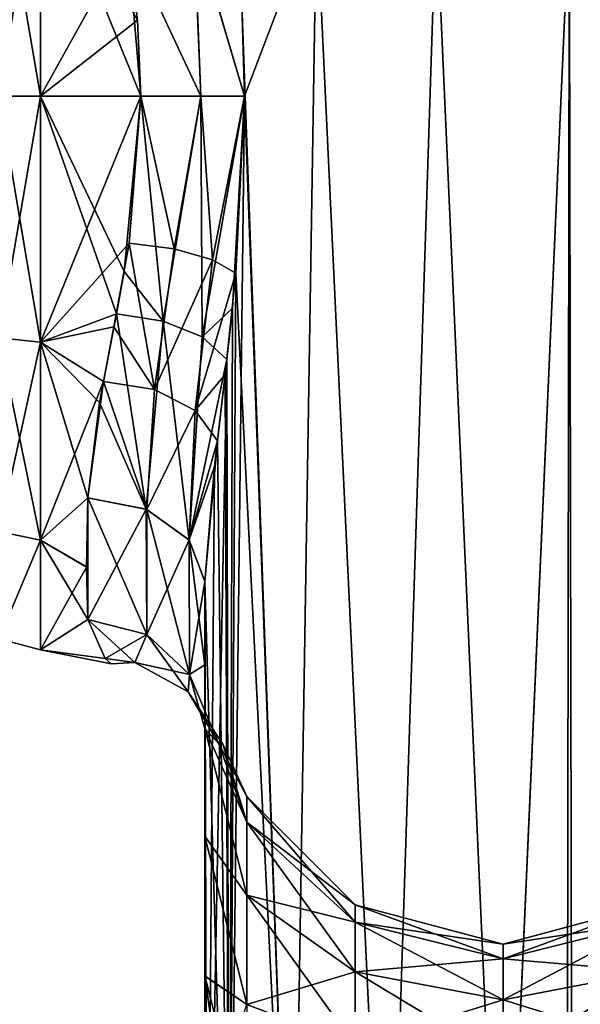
# Model space of a CAD drawing. Extents: x -23 to 700, y -1800 to 0.
# Tile 144 of 196: x 187 to 210, y -66 to -25. Entities that reach past the tile are written whole.
import ezdxf

# ---------------------------------------------------------------- set-up
doc = ezdxf.new("R2010")
doc.units = 0
doc.header["$LTSCALE"] = 21.316181
for name, color, linetype in [('230', 7, 'CONTINUOUS'), ('236', 7, 'CONTINUOUS'), ('240', 7, 'CONTINUOUS'), ('241', 7, 'CONTINUOUS'), ('243', 7, 'CONTINUOUS'), ('244', 7, 'CONTINUOUS'), ('247', 7, 'CONTINUOUS'), ('248', 7, 'CONTINUOUS'), ('249', 7, 'CONTINUOUS'), ('250', 7, 'CONTINUOUS'), ('269', 7, 'CONTINUOUS'), ('270', 7, 'CONTINUOUS'), ('271', 7, 'CONTINUOUS'), ('272', 7, 'CONTINUOUS'), ('273', 7, 'CONTINUOUS')]:
    doc.layers.add(name, color=color, linetype=linetype)

msp = doc.modelspace()

# ---------------------------------------------------------------- linework, layer by layer
at = {"layer": '230', "linetype": 'CONTINUOUS'}
for points in [[(194.45, -48.51, 20.502), (194.45, -52.037, 16.224), (194.45, -65.191, 19.388), (194.45, -48.51, 20.502)], [(194.45, -71.85, 20.5), (194.45, -48.51, 20.502), (194.45, -65.191, 19.388), (194.45, -71.85, 20.5)], [(194.45, -52.033, -16.23), (194.45, -48.512, -20.5), (194.45, -65.202, -19.391), (194.45, -52.033, -16.23)], [(194.45, -65.202, -19.391), (194.45, -48.512, -20.5), (194.45, -71.85, -20.5), (194.45, -65.202, -19.391)], [(194.45, -54.723, -11.265), (194.45, -52.033, -16.23), (194.45, -59.281, -16.193), (194.45, -54.723, -11.265)], [(194.45, -59.281, -16.193), (194.45, -52.033, -16.23), (194.45, -65.202, -19.391), (194.45, -59.281, -16.193)], [(194.45, -52.037, 16.224), (194.45, -54.723, 11.265), (194.45, -59.278, 16.19), (194.45, -52.037, 16.224)], [(194.45, -65.191, 19.388), (194.45, -52.037, 16.224), (194.45, -59.278, 16.19), (194.45, -65.191, 19.388)]]:
    msp.add_3dface(points, dxfattribs=at)
at = {"layer": '236', "linetype": 'CONTINUOUS'}
for points in [[(196.022, -24.114, -26.384), (199.176, -20, -30.208), (196.124, -28, -26.571), (196.022, -24.114, -26.384)], [(199.176, -20, -30.208), (198.161, -83.45, -29.288), (196.124, -28, -26.571), (199.176, -20, -30.208)], [(202.176, -83.45, -32.011), (198.161, -83.45, -29.288), (199.176, -20, -30.208), (202.176, -83.45, -32.011)], [(204.235, -20, -32.679), (202.176, -83.45, -32.011), (199.176, -20, -30.208), (204.235, -20, -32.679)], [(207.05, -83.45, -33), (202.176, -83.45, -32.011), (204.235, -20, -32.679), (207.05, -83.45, -33)], [(209.865, -20, -32.679), (207.05, -83.45, -33), (204.235, -20, -32.679), (209.865, -20, -32.679)], [(213.208, -1716.55, -31.321), (207.05, -1716.55, -33), (209.865, -20, -32.679), (213.208, -1716.55, -31.321)], [(207.05, -1716.55, -33), (207.05, -83.45, -33), (209.865, -20, -32.679), (207.05, -1716.55, -33)], [(214.924, -20, -30.208), (213.208, -1716.55, -31.321), (209.865, -20, -32.679), (214.924, -20, -30.208)], [(198.161, -83.45, -29.288), (195.487, -83.45, -25.248), (196.124, -28, -26.571), (198.161, -83.45, -29.288)], [(196.124, -28, -26.571), (195.487, -83.45, -25.248), (195.62, -36.958, -25.56), (196.124, -28, -26.571)], [(195.62, -36.958, -25.56), (195.487, -83.45, -25.248), (195.383, -39.125, -24.987), (195.62, -36.958, -25.56)], [(195.487, -83.45, -25.248), (194.55, -83.45, -20.5), (195.383, -39.125, -24.987), (195.487, -83.45, -25.248)], [(195.383, -39.125, -24.987), (194.55, -83.45, -20.5), (194.867, -43.648, -23.297), (195.383, -39.125, -24.987)], [(194.55, -83.45, -20.5), (194.45, -48.512, -20.5), (194.867, -43.648, -23.297), (194.55, -83.45, -20.5)], [(194.45, -71.85, -20.5), (194.45, -48.512, -20.5), (194.55, -83.45, -20.5), (194.45, -71.85, -20.5)]]:
    msp.add_3dface(points, dxfattribs=at)
at = {"layer": '240', "linetype": 'CONTINUOUS'}
for points in [[(196.021, -24.104, 26.383), (198.162, -83.45, 29.29), (199.176, -20, 30.208), (196.021, -24.104, 26.383)], [(198.162, -83.45, 29.29), (202.175, -83.45, 32.01), (199.176, -20, 30.208), (198.162, -83.45, 29.29)], [(199.176, -20, 30.208), (202.175, -83.45, 32.01), (204.234, -20, 32.679), (199.176, -20, 30.208)], [(202.175, -83.45, 32.01), (207.05, -83.45, 33), (204.234, -20, 32.679), (202.175, -83.45, 32.01)], [(204.234, -20, 32.679), (207.05, -83.45, 33), (209.864, -20, 32.679), (204.234, -20, 32.679)], [(207.05, -83.45, 33), (213.208, -1716.55, 31.321), (209.864, -20, 32.679), (207.05, -83.45, 33)], [(209.864, -20, 32.679), (213.208, -1716.55, 31.321), (214.924, -20, 30.209), (209.864, -20, 32.679)], [(196.124, -28, 26.571), (198.162, -83.45, 29.29), (196.021, -24.104, 26.383), (196.124, -28, 26.571)], [(195.762, -35.486, 25.87), (198.162, -83.45, 29.29), (196.124, -28, 26.571), (195.762, -35.486, 25.87)], [(195.31, -39.765, 24.791), (195.487, -83.45, 25.248), (195.762, -35.486, 25.87), (195.31, -39.765, 24.791)], [(195.487, -83.45, 25.248), (198.162, -83.45, 29.29), (195.762, -35.486, 25.87), (195.487, -83.45, 25.248)], [(194.985, -42.568, 23.769), (195.487, -83.45, 25.248), (195.31, -39.765, 24.791), (194.985, -42.568, 23.769)], [(194.45, -48.51, 20.502), (195.487, -83.45, 25.248), (194.985, -42.568, 23.769), (194.45, -48.51, 20.502)], [(194.45, -48.51, 20.502), (194.45, -71.85, 20.5), (195.487, -83.45, 25.248), (194.45, -48.51, 20.502)]]:
    msp.add_3dface(points, dxfattribs=at)
at = {"layer": '241', "linetype": 'CONTINUOUS'}
for points in [[(194.45, -54.723, -11.265), (194.45, -59.281, -16.193), (196.225, -61.774, -10.076), (194.45, -54.723, -11.265)], [(195.046, -55.384, -4.279), (194.45, -54.723, -11.265), (196.225, -58.685, -5.453), (195.046, -55.384, -4.279)], [(196.225, -58.685, -5.453), (194.45, -54.723, -11.265), (196.225, -61.774, -10.076), (196.225, -58.685, -5.453)], [(194.45, -59.278, 16.19), (194.45, -54.723, 11.265), (196.225, -61.774, 10.076), (194.45, -59.278, 16.19)], [(194.45, -54.723, 11.265), (195.045, -55.383, 4.299), (196.225, -58.685, 5.453), (194.45, -54.723, 11.265)], [(196.225, -61.774, 10.076), (194.45, -54.723, 11.265), (196.225, -58.685, 5.453), (196.225, -61.774, 10.076)], [(195.045, -55.383, 4.299), (195.219, -55.385, 0.019), (196.225, -58.685, 5.453), (195.045, -55.383, 4.299)], [(195.219, -55.385, 0.019), (195.046, -55.384, -4.279), (196.225, -57.6), (195.219, -55.385, 0.019)], [(196.225, -57.6), (195.046, -55.384, -4.279), (196.225, -58.685, -5.453), (196.225, -57.6)], [(196.225, -58.685, 5.453), (195.219, -55.385, 0.019), (196.225, -57.6), (196.225, -58.685, 5.453)], [(200.806, -62.179), (200.806, -62.915, 3.701), (196.225, -57.6), (200.806, -62.179)], [(200.806, -62.179), (196.225, -57.6), (196.225, -58.685, -5.453), (200.806, -62.179)], [(200.806, -62.915, 3.701), (196.225, -58.685, 5.453), (196.225, -57.6), (200.806, -62.915, 3.701)], [(200.806, -62.915, -3.701), (200.806, -62.179), (196.225, -58.685, -5.453), (200.806, -62.915, -3.701)], [(200.806, -62.915, -3.701), (196.225, -58.685, -5.453), (196.225, -61.774, -10.076), (200.806, -62.915, -3.701)], [(200.806, -62.915, 3.701), (200.806, -65.011, 6.839), (196.225, -58.685, 5.453), (200.806, -62.915, 3.701)], [(200.806, -65.011, 6.839), (196.225, -61.774, 10.076), (196.225, -58.685, 5.453), (200.806, -65.011, 6.839)], [(194.45, -65.191, 19.388), (194.45, -59.278, 16.19), (196.225, -66.397, 13.165), (194.45, -65.191, 19.388)], [(196.225, -66.397, 13.165), (194.45, -59.278, 16.19), (196.225, -61.774, 10.076), (196.225, -66.397, 13.165)], [(194.45, -59.281, -16.193), (194.45, -65.202, -19.391), (196.225, -66.397, -13.165), (194.45, -59.281, -16.193)], [(196.225, -61.774, -10.076), (194.45, -59.281, -16.193), (196.225, -66.397, -13.165), (196.225, -61.774, -10.076)], [(200.806, -65.011, -6.839), (200.806, -62.915, -3.701), (196.225, -61.774, -10.076), (200.806, -65.011, -6.839)], [(200.806, -65.011, -6.839), (196.225, -61.774, -10.076), (196.225, -66.397, -13.165), (200.806, -65.011, -6.839)], [(200.806, -65.011, 6.839), (200.806, -68.149, 8.935), (196.225, -61.774, 10.076), (200.806, -65.011, 6.839)], [(200.806, -68.149, 8.935), (196.225, -66.397, 13.165), (196.225, -61.774, 10.076), (200.806, -68.149, 8.935)], [(207.063, -63.85), (207.063, -64.459, 3.061), (200.806, -62.179), (207.063, -63.85)], [(200.806, -62.915, -3.701), (207.063, -63.85), (200.806, -62.179), (200.806, -62.915, -3.701)], [(200.806, -62.179), (207.063, -64.459, 3.061), (200.806, -62.915, 3.701), (200.806, -62.179)], [(213.317, -62.903, -3.706), (213.317, -62.165), (207.063, -64.459, -3.061), (213.317, -62.903, -3.706)], [(213.317, -62.165), (213.317, -62.903, 3.706), (207.063, -63.85), (213.317, -62.165)], [(207.063, -64.459, -3.061), (213.317, -62.165), (207.063, -63.85), (207.063, -64.459, -3.061)], [(207.063, -64.459, -3.061), (207.063, -63.85), (200.806, -62.915, -3.701), (207.063, -64.459, -3.061)], [(200.806, -65.011, -6.839), (207.063, -64.459, -3.061), (200.806, -62.915, -3.701), (200.806, -65.011, -6.839)], [(207.063, -64.459, 3.061), (207.063, -66.193, 5.657), (200.806, -62.915, 3.701), (207.063, -64.459, 3.061)], [(200.806, -62.915, 3.701), (207.063, -66.193, 5.657), (200.806, -65.011, 6.839), (200.806, -62.915, 3.701)], [(213.317, -65.002, -6.848), (213.317, -62.903, -3.706), (207.063, -66.193, -5.657), (213.317, -65.002, -6.848)], [(207.063, -66.193, -5.657), (213.317, -62.903, -3.706), (207.063, -64.459, -3.061), (207.063, -66.193, -5.657)], [(213.317, -62.903, 3.706), (213.317, -65.002, 6.848), (207.063, -64.459, 3.061), (213.317, -62.903, 3.706)], [(207.063, -63.85), (213.317, -62.903, 3.706), (207.063, -64.459, 3.061), (207.063, -63.85)], [(207.063, -66.193, -5.657), (207.063, -64.459, -3.061), (200.806, -65.011, -6.839), (207.063, -66.193, -5.657)], [(207.063, -64.459, 3.061), (213.317, -65.002, 6.848), (207.063, -66.193, 5.657), (207.063, -64.459, 3.061)], [(194.45, -71.85, 20.5), (194.45, -65.191, 19.388), (195.402, -71.85, 15.716), (194.45, -71.85, 20.5)], [(194.45, -65.191, 19.388), (196.149, -71.85, 14.207), (195.402, -71.85, 15.716), (194.45, -65.191, 19.388)], [(196.149, -71.85, 14.207), (194.45, -65.191, 19.388), (196.225, -66.397, 13.165), (196.149, -71.85, 14.207)], [(194.45, -65.202, -19.391), (194.45, -71.85, -20.5), (196.225, -66.397, -13.165), (194.45, -65.202, -19.391)], [(200.806, -68.149, -8.935), (200.806, -65.011, -6.839), (196.225, -66.397, -13.165), (200.806, -68.149, -8.935)], [(200.806, -68.149, -8.935), (207.063, -66.193, -5.657), (200.806, -65.011, -6.839), (200.806, -68.149, -8.935)], [(207.063, -66.193, 5.657), (207.063, -68.789, 7.391), (200.806, -65.011, 6.839), (207.063, -66.193, 5.657)], [(200.806, -65.011, 6.839), (207.063, -68.789, 7.391), (200.806, -68.149, 8.935), (200.806, -65.011, 6.839)], [(213.317, -68.144, -8.947), (213.317, -65.002, -6.848), (207.063, -68.789, -7.391), (213.317, -68.144, -8.947)], [(207.063, -68.789, -7.391), (213.317, -65.002, -6.848), (207.063, -66.193, -5.657), (207.063, -68.789, -7.391)], [(213.317, -65.002, 6.848), (213.317, -68.144, 8.947), (207.063, -66.193, 5.657), (213.317, -65.002, 6.848)], [(207.063, -68.789, -7.391), (207.063, -66.193, -5.657), (200.806, -68.149, -8.935), (207.063, -68.789, -7.391)], [(207.063, -66.193, 5.657), (213.317, -68.144, 8.947), (207.063, -68.789, 7.391), (207.063, -66.193, 5.657)]]:
    msp.add_3dface(points, dxfattribs=at)
at = {"layer": '243', "linetype": 'CONTINUOUS'}
for points in [[(187.5, -28, 24), (191.18, -21.379, 23.069), (187.5, -17.568, 21.614), (187.5, -28, 24)], [(187.5, -28, -24), (187.5, -17.57, -21.615), (191.753, -28, -24), (187.5, -28, -24)], [(191.753, -28, -24), (187.5, -17.57, -21.615), (191.611, -24.794, -23.785), (191.753, -28, -24)], [(191.611, -24.794, -23.785), (187.5, -17.57, -21.615), (191.18, -21.379, -23.069), (191.611, -24.794, -23.785)], [(191.611, -24.787, 23.784), (191.18, -21.379, 23.069), (187.5, -28, 24), (191.611, -24.787, 23.784)], [(191.753, -28, 24), (191.611, -24.787, 23.784), (187.5, -28, 24), (191.753, -28, 24)]]:
    msp.add_3dface(points, dxfattribs=at)
at = {"layer": '244', "linetype": 'CONTINUOUS'}
for points in [[(191.753, -28, 24), (187.5, -28, 24), (187.5, -38.404, 21.628), (191.753, -28, 24)], [(191.753, -28, 24), (187.5, -38.404, 21.628), (191.249, -34.209, 23.183), (191.753, -28, 24)], [(187.5, -28, -24), (191.753, -28, -24), (191.048, -35.417, -22.825), (187.5, -28, -24)], [(190.716, -37.207, -22.164), (187.5, -28, -24), (191.048, -35.417, -22.825), (190.716, -37.207, -22.164)], [(187.5, -28, -24), (190.716, -37.207, -22.164), (187.5, -38.402, -21.629), (187.5, -28, -24)], [(191.249, -34.209, 23.183), (187.5, -38.404, 21.628), (190.611, -37.748, 21.931), (191.249, -34.209, 23.183)], [(190.716, -37.207, -22.164), (189.993, -40.951, -20.206), (187.5, -38.402, -21.629), (190.716, -37.207, -22.164)], [(190.611, -37.748, 21.931), (187.5, -38.404, 21.628), (190.164, -40.057, 20.752), (190.611, -37.748, 21.931)], [(189.993, -40.951, -20.206), (189.5, -44.976, -16.966), (187.5, -38.402, -21.629), (189.993, -40.951, -20.206)], [(187.5, -38.402, -21.629), (189.5, -44.976, -16.966), (187.5, -46.768, -14.958), (187.5, -38.402, -21.629)], [(187.5, -38.404, 21.628), (187.5, -46.77, 14.956), (190.164, -40.057, 20.752), (187.5, -38.404, 21.628)], [(190.164, -40.057, 20.752), (187.5, -46.77, 14.956), (189.5, -44.976, 16.966), (190.164, -40.057, 20.752)], [(187.5, -46.768, -14.958), (189.5, -44.976, -16.966), (189.45, -47.901, -13.415), (187.5, -46.768, -14.958)], [(189.5, -44.976, 16.966), (187.5, -46.77, 14.956), (189.45, -47.904, 13.411), (189.5, -44.976, 16.966)], [(187.5, -51.4, -5.333), (187.5, -46.768, -14.958), (189.5, -50.115, -9.323), (187.5, -51.4, -5.333)], [(189.5, -50.115, -9.323), (187.5, -46.768, -14.958), (189.45, -47.901, -13.415), (189.5, -50.115, -9.323)], [(187.5, -46.77, 14.956), (187.5, -51.4, 5.333), (189.45, -47.904, 13.411), (187.5, -46.77, 14.956)], [(189.45, -47.904, 13.411), (187.5, -51.4, 5.333), (189.5, -50.115, 9.323), (189.45, -47.904, 13.411)], [(190.239, -51.775, -3.28), (187.5, -51.4, -5.333), (189.5, -50.115, -9.323), (190.239, -51.775, -3.28)], [(189.5, -50.115, 9.323), (187.5, -51.4, 5.333), (190.237, -51.773, 3.295), (189.5, -50.115, 9.323)], [(187.5, -51.4, 5.333), (187.5, -51.4, -5.333), (190.237, -51.773, 3.295), (187.5, -51.4, 5.333)], [(190.237, -51.773, 3.295), (187.5, -51.4, -5.333), (190.486, -52, 0.015), (190.237, -51.773, 3.295)], [(190.486, -52, 0.015), (187.5, -51.4, -5.333), (190.239, -51.775, -3.28), (190.486, -52, 0.015)]]:
    msp.add_3dface(points, dxfattribs=at)
at = {"layer": '247', "linetype": 'CONTINUOUS'}
for points in [[(187.5, -28, 24), (187.5, -17.568, 21.614), (185.75, -28, 23.531), (187.5, -28, 24)], [(185.75, -28, 23.531), (187.5, -17.568, 21.614), (185.75, -17.79, 21.201), (185.75, -28, 23.531)], [(187.5, -17.57, -21.615), (187.5, -28, -24), (185.75, -17.79, -21.201), (187.5, -17.57, -21.615)], [(187.5, -28, -24), (185.75, -28, -23.531), (185.75, -17.79, -21.201), (187.5, -28, -24)]]:
    msp.add_3dface(points, dxfattribs=at)
at = {"layer": '248', "linetype": 'CONTINUOUS'}
for points in [[(187.5, -38.404, 21.628), (187.5, -28, 24), (185.75, -38.21, 21.201), (187.5, -38.404, 21.628)], [(187.5, -28, 24), (185.75, -28, 23.531), (185.75, -38.21, 21.201), (187.5, -28, 24)], [(187.5, -28, -24), (187.5, -38.402, -21.629), (185.75, -28, -23.531), (187.5, -28, -24)], [(187.5, -38.402, -21.629), (185.75, -38.21, -21.201), (185.75, -28, -23.531), (187.5, -38.402, -21.629)], [(187.5, -38.402, -21.629), (187.5, -46.768, -14.958), (185.75, -38.21, -21.201), (187.5, -38.402, -21.629)], [(187.5, -46.768, -14.958), (185.75, -46.397, -14.671), (185.75, -38.21, -21.201), (187.5, -46.768, -14.958)], [(187.5, -38.404, 21.628), (185.75, -38.21, 21.201), (185.75, -46.397, 14.671), (187.5, -38.404, 21.628)], [(187.5, -46.77, 14.956), (187.5, -38.404, 21.628), (185.75, -46.397, 14.671), (187.5, -46.77, 14.956)], [(187.5, -46.768, -14.958), (185.75, -50.941, -5.236), (185.75, -46.397, -14.671), (187.5, -46.768, -14.958)], [(187.5, -46.77, 14.956), (185.75, -46.397, 14.671), (185.75, -50.941, 5.236), (187.5, -46.77, 14.956)], [(187.5, -46.768, -14.958), (187.5, -51.4, -5.333), (185.75, -50.941, -5.236), (187.5, -46.768, -14.958)], [(187.5, -51.4, 5.333), (187.5, -46.77, 14.956), (185.75, -50.941, 5.236), (187.5, -51.4, 5.333)], [(187.5, -51.4, -5.333), (187.5, -51.4, 5.333), (185.75, -50.941, -5.236), (187.5, -51.4, -5.333)], [(187.5, -51.4, 5.333), (185.75, -50.941, 5.236), (185.75, -50.941, -5.236), (187.5, -51.4, 5.333)]]:
    msp.add_3dface(points, dxfattribs=at)
at = {"layer": '249', "linetype": 'CONTINUOUS'}
for points in [[(189.5, -44.976, 16.966), (189.45, -47.904, 13.411), (189.5, -50.115, 9.323), (189.5, -44.976, 16.966)], [(189.5, -44.976, 16.966), (189.5, -50.115, 9.323), (191.994, -50.756, 9.593), (189.5, -44.976, 16.966)], [(189.5, -44.976, 16.966), (191.994, -50.756, 9.593), (191.995, -45.468, 17.458), (189.5, -44.976, 16.966)], [(191.994, -50.756, 9.593), (193.797, -52.446, 10.305), (191.995, -45.468, 17.458), (191.994, -50.756, 9.593)], [(191.995, -45.468, 17.458), (193.797, -52.446, 10.305), (193.796, -46.764, 18.753), (191.995, -45.468, 17.458)], [(194.45, -52.037, 16.224), (194.45, -48.51, 20.502), (193.796, -46.764, 18.753), (194.45, -52.037, 16.224)], [(193.797, -52.446, 10.305), (194.45, -52.037, 16.224), (193.796, -46.764, 18.753), (193.797, -52.446, 10.305)], [(194.45, -54.723, 11.265), (194.45, -52.037, 16.224), (193.797, -52.446, 10.305), (194.45, -54.723, 11.265)]]:
    msp.add_3dface(points, dxfattribs=at)
at = {"layer": '250', "linetype": 'CONTINUOUS'}
for points in [[(189.5, -44.976, -16.966), (189.5, -50.115, -9.323), (189.45, -47.901, -13.415), (189.5, -44.976, -16.966)], [(189.5, -50.115, -9.323), (189.5, -44.976, -16.966), (191.978, -45.461, -17.451), (189.5, -50.115, -9.323)], [(189.5, -50.115, -9.323), (191.978, -45.461, -17.451), (191.994, -50.756, -9.593), (189.5, -50.115, -9.323)], [(191.978, -45.461, -17.451), (193.788, -46.754, -18.743), (191.994, -50.756, -9.593), (191.978, -45.461, -17.451)], [(191.994, -50.756, -9.593), (193.788, -46.754, -18.743), (193.797, -52.446, -10.305), (191.994, -50.756, -9.593)], [(193.788, -46.754, -18.743), (194.45, -48.512, -20.5), (193.797, -52.446, -10.305), (193.788, -46.754, -18.743)], [(194.45, -48.512, -20.5), (194.45, -52.033, -16.23), (193.797, -52.446, -10.305), (194.45, -48.512, -20.5)], [(194.45, -52.033, -16.23), (194.45, -54.723, -11.265), (193.797, -52.446, -10.305), (194.45, -52.033, -16.23)]]:
    msp.add_3dface(points, dxfattribs=at)
at = {"layer": '269', "linetype": 'CONTINUOUS'}
for points in [[(191.18, -21.379, 23.069), (194.288, -28, 24.691), (193.994, -20.789, 23.818), (191.18, -21.379, 23.069)], [(196.124, -28, 26.571), (196.021, -24.104, 26.383), (193.994, -20.789, 23.818), (196.124, -28, 26.571)], [(194.288, -28, 24.691), (196.124, -28, 26.571), (193.994, -20.789, 23.818), (194.288, -28, 24.691)], [(191.18, -21.379, 23.069), (191.611, -24.787, 23.784), (191.753, -28, 24), (191.18, -21.379, 23.069)], [(191.18, -21.379, 23.069), (191.753, -28, 24), (194.288, -28, 24.691), (191.18, -21.379, 23.069)]]:
    msp.add_3dface(points, dxfattribs=at)
at = {"layer": '270', "linetype": 'CONTINUOUS'}
for points in [[(191.753, -28, 24), (191.249, -34.209, 23.183), (193.158, -34.457, 23.513), (191.753, -28, 24)], [(191.753, -28, 24), (193.158, -34.457, 23.513), (194.288, -28, 24.691), (191.753, -28, 24)], [(193.158, -34.457, 23.513), (194.769, -34.925, 24.514), (194.288, -28, 24.691), (193.158, -34.457, 23.513)], [(194.769, -34.925, 24.514), (196.124, -28, 26.571), (194.288, -28, 24.691), (194.769, -34.925, 24.514)], [(195.762, -35.486, 25.87), (196.124, -28, 26.571), (194.769, -34.925, 24.514), (195.762, -35.486, 25.87)], [(191.249, -34.209, 23.183), (190.611, -37.748, 21.931), (192.321, -40.395, 21.12), (191.249, -34.209, 23.183)], [(191.249, -34.209, 23.183), (192.321, -40.395, 21.12), (193.158, -34.457, 23.513), (191.249, -34.209, 23.183)], [(193.158, -34.457, 23.513), (192.321, -40.395, 21.12), (194.769, -34.925, 24.514), (193.158, -34.457, 23.513)], [(192.321, -40.395, 21.12), (194.047, -41.284, 22.198), (194.769, -34.925, 24.514), (192.321, -40.395, 21.12)], [(194.047, -41.284, 22.198), (195.762, -35.486, 25.87), (194.769, -34.925, 24.514), (194.047, -41.284, 22.198)], [(195.31, -39.765, 24.791), (195.762, -35.486, 25.87), (194.047, -41.284, 22.198), (195.31, -39.765, 24.791)], [(190.611, -37.748, 21.931), (190.164, -40.057, 20.752), (192.321, -40.395, 21.12), (190.611, -37.748, 21.931)], [(194.985, -42.568, 23.769), (195.31, -39.765, 24.791), (194.047, -41.284, 22.198), (194.985, -42.568, 23.769)], [(190.164, -40.057, 20.752), (189.5, -44.976, 16.966), (191.995, -45.468, 17.458), (190.164, -40.057, 20.752)], [(190.164, -40.057, 20.752), (191.995, -45.468, 17.458), (192.321, -40.395, 21.12), (190.164, -40.057, 20.752)], [(192.321, -40.395, 21.12), (191.995, -45.468, 17.458), (194.047, -41.284, 22.198), (192.321, -40.395, 21.12)], [(191.995, -45.468, 17.458), (193.796, -46.764, 18.753), (194.047, -41.284, 22.198), (191.995, -45.468, 17.458)], [(193.796, -46.764, 18.753), (194.985, -42.568, 23.769), (194.047, -41.284, 22.198), (193.796, -46.764, 18.753)], [(194.45, -48.51, 20.502), (194.985, -42.568, 23.769), (193.796, -46.764, 18.753), (194.45, -48.51, 20.502)]]:
    msp.add_3dface(points, dxfattribs=at)
at = {"layer": '271', "linetype": 'CONTINUOUS'}
for points in [[(189.5, -50.115, 9.323), (190.237, -51.773, 3.295), (191.994, -50.756, 9.593), (189.5, -50.115, 9.323)], [(190.239, -51.775, -3.28), (189.5, -50.115, -9.323), (191.491, -51.936, -3.212), (190.239, -51.775, -3.28)], [(189.5, -50.115, -9.323), (191.994, -50.756, -9.593), (191.491, -51.936, -3.212), (189.5, -50.115, -9.323)], [(191.994, -50.756, 9.593), (190.237, -51.773, 3.295), (191.491, -51.937, 3.212), (191.994, -50.756, 9.593)], [(191.994, -50.756, -9.593), (193.751, -53.174, -3.612), (191.491, -51.936, -3.212), (191.994, -50.756, -9.593)], [(193.797, -52.446, 10.305), (191.994, -50.756, 9.593), (191.491, -51.937, 3.212), (193.797, -52.446, 10.305)], [(191.994, -50.756, -9.593), (193.797, -52.446, -10.305), (193.751, -53.174, -3.612), (191.994, -50.756, -9.593)], [(190.237, -51.773, 3.295), (190.486, -52, 0.015), (191.491, -51.937, 3.212), (190.237, -51.773, 3.295)], [(190.486, -52, 0.015), (190.239, -51.775, -3.28), (191.491, -51.936, -3.212), (190.486, -52, 0.015)], [(190.486, -52, 0.015), (191.491, -51.936, -3.212), (191.491, -51.937, 3.212), (190.486, -52, 0.015)], [(193.751, -53.174, -3.612), (193.751, -53.174, 3.613), (191.491, -51.936, -3.212), (193.751, -53.174, -3.612)], [(191.491, -51.936, -3.212), (193.751, -53.174, 3.613), (191.491, -51.937, 3.212), (191.491, -51.936, -3.212)], [(193.751, -53.174, 3.613), (193.797, -52.446, 10.305), (191.491, -51.937, 3.212), (193.751, -53.174, 3.613)], [(193.797, -52.446, -10.305), (195.046, -55.384, -4.279), (193.751, -53.174, -3.612), (193.797, -52.446, -10.305)], [(193.751, -53.174, 3.613), (195.045, -55.383, 4.299), (193.797, -52.446, 10.305), (193.751, -53.174, 3.613)], [(194.45, -54.723, -11.265), (195.046, -55.384, -4.279), (193.797, -52.446, -10.305), (194.45, -54.723, -11.265)], [(195.045, -55.383, 4.299), (194.45, -54.723, 11.265), (193.797, -52.446, 10.305), (195.045, -55.383, 4.299)], [(195.046, -55.384, -4.279), (195.219, -55.385, 0.019), (193.751, -53.174, -3.612), (195.046, -55.384, -4.279)], [(195.219, -55.385, 0.019), (195.045, -55.383, 4.299), (193.751, -53.174, 3.613), (195.219, -55.385, 0.019)], [(193.751, -53.174, -3.612), (195.219, -55.385, 0.019), (193.751, -53.174, 3.613), (193.751, -53.174, -3.612)]]:
    msp.add_3dface(points, dxfattribs=at)
at = {"layer": '272', "linetype": 'CONTINUOUS'}
for points in [[(191.048, -35.417, -22.825), (191.753, -28, -24), (192.689, -37.506, -22.479), (191.048, -35.417, -22.825)], [(191.753, -28, -24), (194.288, -28, -24.691), (192.689, -37.506, -22.479), (191.753, -28, -24)], [(194.288, -28, -24.691), (194.346, -38.176, -23.472), (192.689, -37.506, -22.479), (194.288, -28, -24.691)], [(194.288, -28, -24.691), (196.124, -28, -26.571), (194.346, -38.176, -23.472), (194.288, -28, -24.691)], [(196.124, -28, -26.571), (195.62, -36.958, -25.56), (194.346, -38.176, -23.472), (196.124, -28, -26.571)], [(190.716, -37.207, -22.164), (191.048, -35.417, -22.825), (192.689, -37.506, -22.479), (190.716, -37.207, -22.164)], [(195.62, -36.958, -25.56), (195.383, -39.125, -24.987), (194.346, -38.176, -23.472), (195.62, -36.958, -25.56)], [(189.993, -40.951, -20.206), (190.716, -37.207, -22.164), (191.978, -45.461, -17.451), (189.993, -40.951, -20.206)], [(190.716, -37.207, -22.164), (192.689, -37.506, -22.479), (191.978, -45.461, -17.451), (190.716, -37.207, -22.164)], [(191.978, -45.461, -17.451), (192.689, -37.506, -22.479), (193.788, -46.754, -18.743), (191.978, -45.461, -17.451)], [(192.689, -37.506, -22.479), (194.346, -38.176, -23.472), (193.788, -46.754, -18.743), (192.689, -37.506, -22.479)], [(194.346, -38.176, -23.472), (195.383, -39.125, -24.987), (193.788, -46.754, -18.743), (194.346, -38.176, -23.472)], [(195.383, -39.125, -24.987), (194.867, -43.648, -23.297), (193.788, -46.754, -18.743), (195.383, -39.125, -24.987)], [(189.5, -44.976, -16.966), (189.993, -40.951, -20.206), (191.978, -45.461, -17.451), (189.5, -44.976, -16.966)], [(194.867, -43.648, -23.297), (194.45, -48.512, -20.5), (193.788, -46.754, -18.743), (194.867, -43.648, -23.297)]]:
    msp.add_3dface(points, dxfattribs=at)
at = {"layer": '273', "linetype": 'CONTINUOUS'}
for points in [[(191.18, -21.379, -23.069), (193.993, -20.789, -23.818), (194.288, -28, -24.691), (191.18, -21.379, -23.069)], [(196.022, -24.114, -26.384), (196.124, -28, -26.571), (193.993, -20.789, -23.818), (196.022, -24.114, -26.384)], [(193.993, -20.789, -23.818), (196.124, -28, -26.571), (194.288, -28, -24.691), (193.993, -20.789, -23.818)], [(191.753, -28, -24), (191.611, -24.794, -23.785), (191.18, -21.379, -23.069), (191.753, -28, -24)], [(191.753, -28, -24), (191.18, -21.379, -23.069), (194.288, -28, -24.691), (191.753, -28, -24)]]:
    msp.add_3dface(points, dxfattribs=at)

doc.saveas('drawing.dxf')
